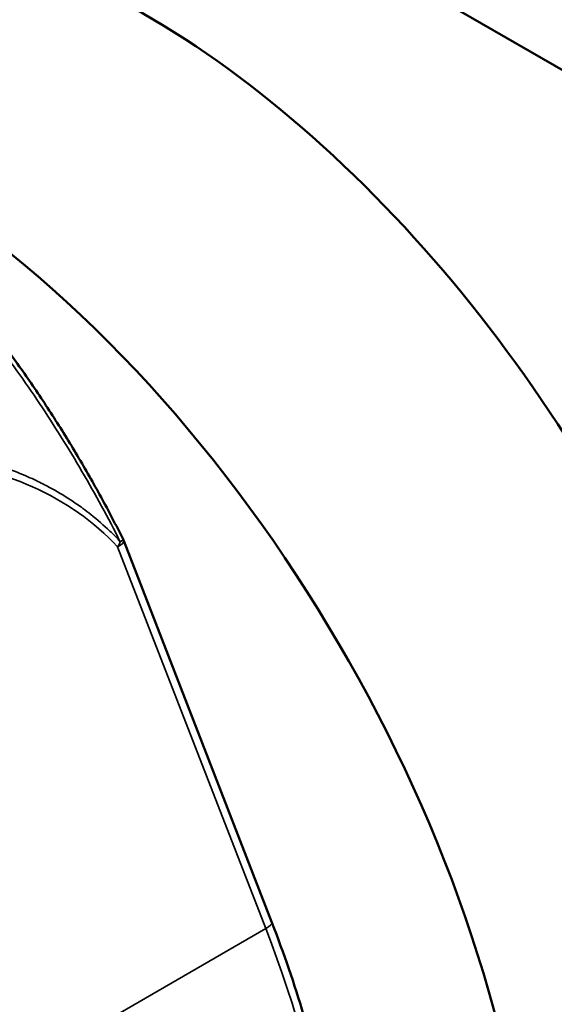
# Model space of a CAD drawing. Header units: millimetres. Extents: x 0 to 2239, y -60 to 841.
# Tile 136 of 151: x 1057.6 to 1061.72, y 296.6 to 304.19. Entities that reach past the tile are written whole.
import ezdxf

# ---------------------------------------------------------------- set-up
doc = ezdxf.new("R2010")
doc.units = ezdxf.units.MM
doc.layers.add('Sichtbar (ISO)', color=7, linetype='Continuous', lineweight=50)
doc.layers.add('Sichtbar schmal (ISO)', color=7, linetype='Continuous', lineweight=35)

msp = doc.modelspace()

# ---------------------------------------------------------------- linework, layer by layer
at = {"layer": 'Sichtbar (ISO)'}
for p, q in [((1054.2427, 308.1486), (1062.8694, 303.1679)), ((1058.4005, 300.1689), (1059.5421, 297.2267))]:
    msp.add_line(p, q, dxfattribs=at)
msp.add_arc((1058.2607, 300.1146), 0.15, 21.20619, 26.61505, dxfattribs=at)
for centre, start_param, end_param in [((1058.5561, 298.4322), 0, 3.141593), ((1056.5408, 297.2687), 5.686582, 8.560131)]:
    msp.add_ellipse(centre, major_axis=(3.55, -6.1488), ratio=0.57735, start_param=start_param, end_param=end_param, dxfattribs=at)
for points, knots in [([(1058.3948, 300.1818), (1058.3402, 300.2907), (1058.2836, 300.3989), (1058.1664, 300.6132), (1058.1058, 300.7195), (1057.981, 300.9296), (1057.9167, 301.0335), (1057.7847, 301.2386), (1057.717, 301.3397), (1057.5784, 301.539), (1057.5074, 301.6372), (1057.435, 301.7335)], [3.8248786, 3.8248786, 3.8248786, 3.8248786, 3.8867187, 3.8867187, 3.9485588, 3.9485588, 4.0103989, 4.0103989, 4.072239, 4.072239, 4.1340791, 4.1340791, 4.1340791, 4.1340791]), ([(1059.5421, 297.2267), (1059.7254, 296.7541), (1059.8672, 296.2774), (1060.0577, 295.3465), (1060.1064, 294.8924), (1060.1064, 294.0361), (1060.0577, 293.6338), (1059.863, 292.9072), (1059.7169, 292.5828), (1059.333, 292.0365), (1059.0947, 291.815), (1058.8198, 291.6563)], [2.617994, 2.617994, 2.617994, 2.617994, 2.879793, 2.879793, 3.141593, 3.141593, 3.403392, 3.403392, 3.665191, 3.665191, 3.926991, 3.926991, 3.926991, 3.926991])]:
    msp.add_open_spline(points, degree=3, knots=knots, dxfattribs=at)
at = {"layer": 'Sichtbar schmal (ISO)'}
for p, q in [((1059.4941, 297.1806), (1058.3525, 300.1228)), ((1051.1149, 292.3429), (1059.4941, 297.1806))]:
    msp.add_line(p, q, dxfattribs=at)
for centre, major_axis, ratio, start_param, end_param in [((1049.3046, 290.1442), (-8.9136, -10.1088), 0.383525, 3.105447, 3.414887), ((1058.2607, 300.1146), (0.1398, 0.0543), 0.211335, 5.344301, 6.283185), ((1058.2607, 300.1146), (0.1093, 0.1027), 0.433528, 5.217342, 5.584866), ((1058.2607, 300.1146), (0.1341, 0.0672), 0.083228, 5.662761, 6.283185), ((1055.8198, 296.8525), (3, -5.1962), 0.57735, 0, 1.308997), ((1059.4022, 297.1724), (0.1398, 0.0543), 0.211325, 5.344303, 6.283185)]:
    msp.add_ellipse(centre, major_axis=major_axis, ratio=ratio, start_param=start_param, end_param=end_param, dxfattribs=at)
for points, knots in [([(1058.373, 300.1628), (1058.2804, 300.3459), (1058.0836, 300.7076), (1057.7563, 301.2311), (1057.5191, 301.5637), (1057.3965, 301.7251)], [0, 0, 0, 0, 0.3333333, 0.6666667, 0.9999954, 0.9999954, 0.9999954, 0.9999954]), ([(1056.8306, 300.8739), (1056.8527, 300.8716), (1056.8747, 300.869), (1056.8964, 300.8663), (1056.9709, 300.8568), (1057.0426, 300.8451), (1057.1109, 300.8317), (1057.1824, 300.8176), (1057.2501, 300.8016), (1057.3131, 300.7847), (1057.3208, 300.7826), (1057.3284, 300.7805), (1057.3359, 300.7784), (1057.3916, 300.763), (1057.4434, 300.7467), (1057.493, 300.7293), (1057.5513, 300.7089), (1057.6067, 300.6871), (1057.6619, 300.6627), (1057.6828, 300.6535), (1057.7036, 300.6439), (1057.7245, 300.6338), (1057.7586, 300.6174), (1057.7929, 300.6), (1057.8271, 300.5815), (1057.8823, 300.5518), (1057.937, 300.5194), (1057.9895, 300.4852), (1058.0224, 300.4637), (1058.0545, 300.4416), (1058.0853, 300.4191), (1058.106, 300.4039), (1058.1261, 300.3886), (1058.1457, 300.373), (1058.1981, 300.3315), (1058.2467, 300.2888), (1058.2921, 300.245), (1058.3202, 300.218), (1058.3471, 300.1906), (1058.373, 300.1628)], [0, 0, 0, 0, 0.029596, 0.029596, 0.029596, 0.1309, 0.1309, 0.1309, 0.237066, 0.237066, 0.237066, 0.25, 0.25, 0.25, 0.34558, 0.34558, 0.34558, 0.457661, 0.457661, 0.457661, 0.5, 0.5, 0.5, 0.568889, 0.568889, 0.568889, 0.680151, 0.680151, 0.680151, 0.75, 0.75, 0.75, 0.797001, 0.797001, 0.797001, 0.922477, 0.922477, 0.922477, 1, 1, 1, 1])]:
    msp.add_open_spline(points, degree=3, knots=knots, dxfattribs=at)

doc.saveas('drawing.dxf')
